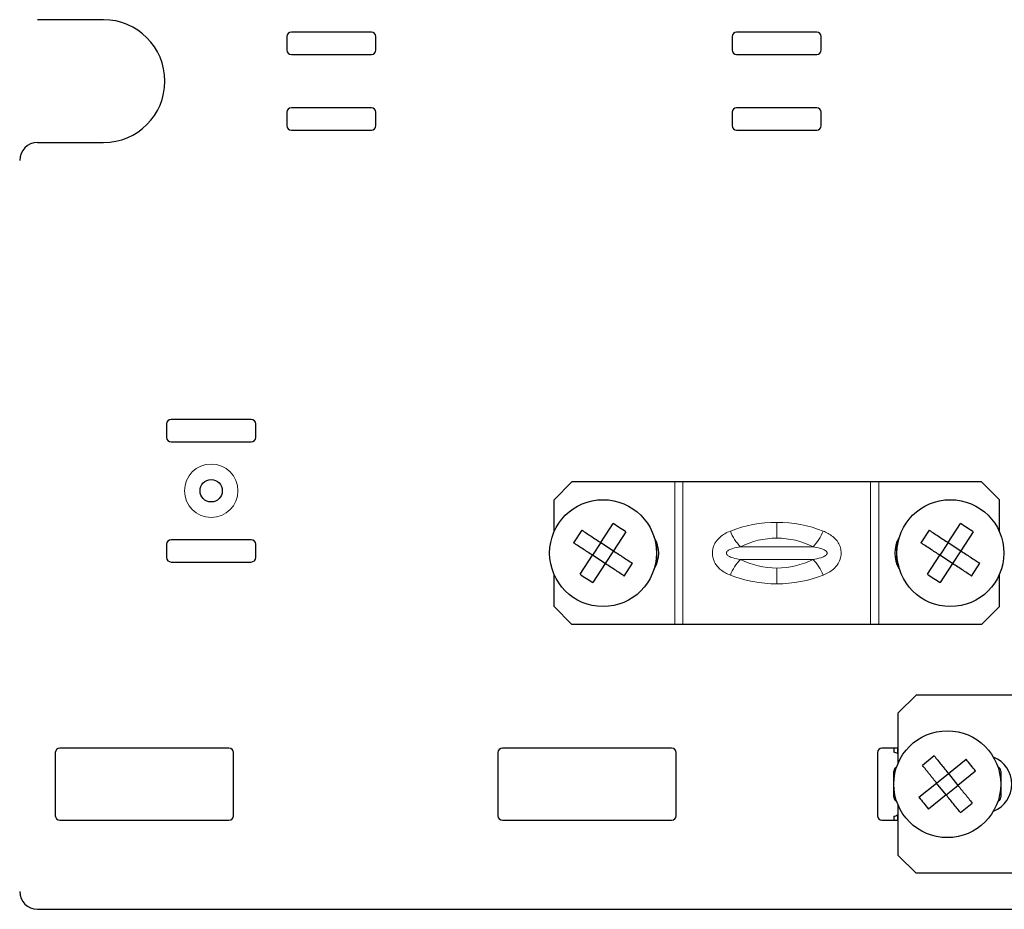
# Paper-space layout 'Blatt3' of a CAD drawing. Header units: millimetres. Extents: x 5 to 418, y 2 to 292.
# Tile 3 of 50: x 60 to 97, y 101 to 134. Entities that reach past the tile are written whole.
import ezdxf

# ---------------------------------------------------------------- set-up
doc = ezdxf.new("R2010")
doc.units = ezdxf.units.MM

psp = doc.layouts.new('Blatt3')

# ---------------------------------------------------------------- linework, layer by layer
at = {"color": 7, "linetype": 'Continuous', "lineweight": 25}
for p, q in [((62.8068, 134.0159), (60.3402, 134.0159)), ((72.8402, 133.5492), (69.8402, 133.5492)), ((89.5068, 133.5492), (86.5068, 133.5492)), ((69.6735, 133.3825), (69.6735, 132.8825)), ((73.0068, 132.8825), (73.0068, 133.3825)), ((86.3402, 133.3825), (86.3402, 132.8825)), ((89.6735, 132.8825), (89.6735, 133.3825)), ((69.8402, 132.7159), (72.8402, 132.7159)), ((86.5068, 132.7159), (89.5068, 132.7159)), ((69.6735, 130.5492), (69.6735, 130.0492)), ((72.8402, 130.7159), (69.8402, 130.7159)), ((73.0068, 130.0492), (73.0068, 130.5492)), ((86.3402, 130.5492), (86.3402, 130.0492)), ((89.5068, 130.7159), (86.5068, 130.7159)), ((89.6735, 130.0492), (89.6735, 130.5492)), ((69.8402, 129.8825), (72.8402, 129.8825)), ((86.5068, 129.8825), (89.5068, 129.8825)), ((60.3402, 129.4159), (62.8068, 129.4159)), ((68.3402, 119.0492), (65.3402, 119.0492)), ((65.1735, 118.8825), (65.1735, 118.3825)), ((68.5068, 118.3825), (68.5068, 118.8825)), ((65.3402, 118.2159), (68.3402, 118.2159)), ((80.3402, 116.7159), (79.6735, 116.0492)), ((84.188, 116.7159), (80.3402, 116.7159)), ((84.4935, 116.7159), (84.188, 116.7159)), ((91.5202, 116.7159), (84.4935, 116.7159)), ((91.8257, 116.7159), (91.5202, 116.7159)), ((95.6735, 116.7159), (91.8257, 116.7159)), ((96.3402, 116.0492), (95.6735, 116.7159)), ((79.6735, 114.8485), (79.6735, 116.0492)), ((96.3402, 114.8485), (96.3402, 116.0492)), ((81.4246, 114.4414), (81.8895, 115.1529)), ((94.4246, 114.4414), (94.8895, 115.1529)), ((80.713, 114.9063), (80.4031, 114.4319)), ((82.3639, 114.843), (81.899, 114.1314)), ((93.713, 114.9063), (93.4031, 114.4319)), ((95.3639, 114.843), (94.899, 114.1314)), ((65.1735, 114.3825), (65.1735, 113.8825)), ((68.3402, 114.5492), (65.3402, 114.5492)), ((68.5068, 113.8825), (68.5068, 114.3825)), ((81.4246, 114.4414), (81.1147, 113.967)), ((81.4246, 114.4414), (81.899, 114.1314)), ((83.5068, 114.4659), (83.5068, 113.6325)), ((92.5068, 113.6325), (92.5068, 114.4659)), ((94.4246, 114.4414), (94.1147, 113.967)), ((94.4246, 114.4414), (94.899, 114.1314)), ((80.6498, 113.2554), (81.1147, 113.967)), ((81.5891, 113.657), (81.1147, 113.967)), ((81.899, 114.1314), (81.5891, 113.657)), ((93.6498, 113.2554), (94.1147, 113.967)), ((94.5891, 113.657), (94.1147, 113.967)), ((94.899, 114.1314), (94.5891, 113.657)), ((65.3402, 113.7159), (68.3402, 113.7159)), ((81.5891, 113.657), (81.1242, 112.9454)), ((82.3007, 113.1921), (82.6106, 113.6665)), ((94.5891, 113.657), (94.1242, 112.9454)), ((95.3007, 113.1921), (95.6106, 113.6665)), ((79.6735, 112.0492), (79.6735, 113.2499)), ((96.3402, 112.0492), (96.3402, 113.2499)), ((79.6735, 112.0492), (80.3402, 111.3825)), ((95.6735, 111.3825), (96.3402, 112.0492)), ((84.188, 111.3825), (80.3402, 111.3825)), ((84.4935, 111.3825), (84.188, 111.3825)), ((91.5202, 111.3825), (84.4935, 111.3825)), ((91.8257, 111.3825), (91.5202, 111.3825)), ((95.6735, 111.3825), (91.8257, 111.3825)), ((93.2235, 108.7325), (92.5568, 108.0659)), ((97.682, 108.7325), (93.2235, 108.7325)), ((92.5568, 106.1985), (92.5568, 108.0659)), ((61.0068, 106.5825), (61.0068, 104.2159)), ((67.5068, 106.7492), (61.1735, 106.7492)), ((67.6735, 104.2159), (67.6735, 106.5825)), ((77.5735, 106.5825), (77.5735, 104.2159)), ((84.0735, 106.7492), (77.7402, 106.7492)), ((84.2402, 104.2159), (84.2402, 106.5825)), ((91.7735, 106.5825), (91.7735, 104.2159)), ((92.5568, 106.7492), (91.9402, 106.7492)), ((92.3902, 106.7492), (92.3902, 106.5973)), ((92.5402, 106.5367), (92.5402, 106.7492)), ((93.8995, 106.4594), (93.4583, 106.1037)), ((94.433, 105.7976), (95.0947, 106.331)), ((96.1341, 106.3783), (96.1406, 106.399)), ((92.3902, 104.9102), (92.3902, 105.8882)), ((92.4929, 106.0318), (92.4791, 106.0252)), ((93.9918, 105.442), (94.433, 105.7976)), ((94.433, 105.7976), (94.7886, 105.3564)), ((95.4504, 105.8898), (94.7886, 105.3564)), ((96.3013, 106.0252), (96.2875, 106.0318)), ((96.3902, 105.8882), (96.3902, 104.9102)), ((93.33, 104.9085), (93.9918, 105.442)), ((94.3474, 105.0008), (93.9918, 105.442)), ((94.3474, 105.0008), (94.7886, 105.3564)), ((92.4929, 104.7666), (92.4791, 104.7732)), ((94.3474, 105.0008), (93.6856, 104.4673)), ((94.8808, 104.339), (95.322, 104.6946)), ((96.2875, 104.7666), (96.3013, 104.7732)), ((92.5568, 102.7325), (92.5568, 104.5999)), ((96.1406, 104.3994), (96.1341, 104.4201)), ((61.1735, 104.0492), (67.5068, 104.0492)), ((77.7402, 104.0492), (84.0735, 104.0492)), ((91.9402, 104.0492), (92.5568, 104.0492)), ((92.3902, 104.201), (92.3902, 104.0492)), ((92.5402, 104.0492), (92.5402, 104.2617)), ((92.5568, 102.7325), (93.2235, 102.0659)), ((97.682, 102.0659), (93.2235, 102.0659)), ((60.3402, 100.7159), (115.6735, 100.7159))]:
    psp.add_line(p, q, dxfattribs=at)
at = {"color": 7, "linetype": 'Continuous', "lineweight": 18}
for p, q in [((84.188, 111.3825), (84.188, 116.7159)), ((84.4935, 111.3825), (84.4935, 116.7159)), ((91.5202, 111.3825), (91.5202, 116.7159)), ((91.8257, 111.3825), (91.8257, 116.7159)), ((88.0068, 114.6099), (88.0068, 115.1991)), ((86.6489, 114.2849), (89.3648, 114.2849)), ((86.6489, 113.8135), (89.3648, 113.8135)), ((88.0068, 113.4885), (88.0068, 112.8993))]:
    psp.add_line(p, q, dxfattribs=at)
psp.add_circle((66.8402, 116.3825), 1, dxfattribs=at)
at = {"color": 7, "linetype": 'Continuous', "lineweight": 25}
for centre, radius in [((66.8402, 116.3825), 0.4167), ((81.5068, 114.0492), 2), ((94.5068, 114.0492), 2), ((94.3902, 105.3992), 2)]:
    psp.add_circle(centre, radius, dxfattribs=at)
for centre, radius, start, end in [((62.8068, 131.7159), 2.3, 270, 90), ((69.8402, 133.3825), 0.1667, 90, 180), ((72.8402, 133.3825), 0.1667, 0, 90), ((86.5068, 133.3825), 0.1667, 90, 180), ((89.5068, 133.3825), 0.1667, 0, 90), ((69.8402, 132.8825), 0.1667, 180, 270), ((72.8402, 132.8825), 0.1667, 270, 0), ((86.5068, 132.8825), 0.1667, 180, 270), ((89.5068, 132.8825), 0.1667, 270, 0), ((69.8402, 130.5492), 0.1667, 90, 180), ((72.8402, 130.5492), 0.1667, 0, 90), ((86.5068, 130.5492), 0.1667, 90, 180), ((89.5068, 130.5492), 0.1667, 0, 90), ((69.8402, 130.0492), 0.1667, 180, 270), ((72.8402, 130.0492), 0.1667, 270, 0), ((86.5068, 130.0492), 0.1667, 180, 270), ((89.5068, 130.0492), 0.1667, 270, 0), ((60.3402, 128.7492), 0.6667, 90, 180), ((65.3402, 118.8825), 0.1667, 90, 180), ((68.3402, 118.8825), 0.1667, 0, 90), ((65.3402, 118.3825), 0.1667, 180, 270), ((68.3402, 118.3825), 0.1667, 270, 0), ((82.5068, 114.0492), 1.0833, 327.45282, 32.54718), ((93.5068, 114.0492), 1.0833, 147.45282, 212.54718), ((65.3402, 114.3825), 0.1667, 90, 180), ((68.3402, 114.3825), 0.1667, 0, 90), ((65.3402, 113.8825), 0.1667, 180, 270), ((68.3402, 113.8825), 0.1667, 270, 0), ((61.1735, 106.5825), 0.1667, 90, 180), ((67.5068, 106.5825), 0.1667, 0, 90), ((77.7402, 106.5825), 0.1667, 90, 180), ((84.0735, 106.5825), 0.1667, 0, 90), ((91.9402, 106.5825), 0.1667, 90, 180), ((92.3568, 106.2992), 0.3, 52.33011, 83.62063), ((95.7235, 105.3992), 1.0833, 291.28337, 68.71663), ((92.5402, 105.8882), 0.15, 114.04208, 180), ((96.2402, 105.8882), 0.15, 0, 65.95792), ((92.5402, 104.9102), 0.15, 180, 245.95792), ((96.2402, 104.9102), 0.15, 294.04208, 0), ((61.1735, 104.2159), 0.1667, 180, 270), ((67.5068, 104.2159), 0.1667, 270, 0), ((77.7402, 104.2159), 0.1667, 180, 270), ((84.0735, 104.2159), 0.1667, 270, 0), ((91.9402, 104.2159), 0.1667, 180, 270), ((92.3568, 104.4992), 0.3, 276.37937, 307.66989), ((60.3402, 101.3825), 0.6667, 180, 270)]:
    psp.add_arc(centre, radius, start, end, dxfattribs=at)
at = {"color": 7, "linetype": 'Continuous', "lineweight": 18}
for centre, radius, start, end in [((87.9414, 115.5277), 1.7931, 201.37553, 223.87636), ((88.0068, 111.6099), 3, 90, 116.91479), ((88.0068, 111.6099), 3, 63.08521, 90), ((88.0723, 115.5277), 1.7931, 316.12364, 338.62447), ((87.9414, 112.5707), 1.7931, 136.12364, 158.62447), ((88.0068, 116.4885), 3, 243.08521, 270), ((88.0068, 116.4885), 3, 270, 296.91479), ((88.0723, 112.5707), 1.7931, 21.37553, 43.87636)]:
    psp.add_arc(centre, radius, start, end, dxfattribs=at)
for centre, start_param, end_param in [((88.0068, 112.1991), 1.5707963, 2.0405481), ((88.0068, 112.1991), 1.1010446, 1.5707963), ((88.0068, 115.8993), 4.2426372, 4.712389), ((88.0068, 115.8993), 4.712389, 5.1821407)]:
    psp.add_ellipse(centre, major_axis=(3.8333, 0), ratio=0.7826087, start_param=start_param, end_param=end_param, dxfattribs=at)
at = {"color": 7, "linetype": 'Continuous', "lineweight": 25}
for points, knots in [([(82.3639, 114.843), (82.2851, 114.8945), (82.1269, 114.9978), (81.9688, 115.1012), (81.8895, 115.1529)], [0, 0, 0, 0, 0.49863245, 1, 1, 1, 1]), ([(95.3639, 114.843), (95.2851, 114.8945), (95.1269, 114.9978), (94.9688, 115.1012), (94.8895, 115.1529)], [0, 0, 0, 0, 0.49863245, 1, 1, 1, 1]), ([(80.713, 114.9063), (80.8292, 114.8304), (81.0629, 114.6777), (81.3036, 114.5204), (81.4246, 114.4414)], [0, 0, 0, 0, 0.4970528, 1, 1, 1, 1]), ([(93.713, 114.9063), (93.8292, 114.8304), (94.0629, 114.6777), (94.3036, 114.5204), (94.4246, 114.4414)], [0, 0, 0, 0, 0.49705285, 1, 1, 1, 1]), ([(81.1147, 113.967), (80.995, 114.0451), (80.7543, 114.2024), (80.5206, 114.3551), (80.4031, 114.4319)], [0, 0, 0, 0, 0.4970528, 1, 1, 1, 1]), ([(94.1147, 113.967), (93.995, 114.0451), (93.7543, 114.2024), (93.5206, 114.3551), (93.4031, 114.4319)], [0, 0, 0, 0, 0.4970528, 1, 1, 1, 1]), ([(81.899, 114.1314), (82.0187, 114.0533), (82.2594, 113.896), (82.4931, 113.7433), (82.6106, 113.6665)], [0, 0, 0, 0, 0.4970528, 1, 1, 1, 1]), ([(94.899, 114.1314), (95.0187, 114.0533), (95.2594, 113.896), (95.4931, 113.7433), (95.6106, 113.6665)], [0, 0, 0, 0, 0.4970528, 1, 1, 1, 1]), ([(82.3007, 113.1921), (82.1845, 113.268), (81.9508, 113.4207), (81.7101, 113.5779), (81.5891, 113.657)], [0, 0, 0, 0, 0.4970528, 1, 1, 1, 1]), ([(95.3007, 113.1921), (95.1845, 113.268), (94.9508, 113.4207), (94.7101, 113.5779), (94.5891, 113.657)], [0, 0, 0, 0, 0.4970528, 1, 1, 1, 1]), ([(80.6498, 113.2554), (80.7286, 113.2039), (80.8868, 113.1005), (81.0449, 112.9972), (81.1242, 112.9454)], [0, 0, 0, 0, 0.4986324, 1, 1, 1, 1]), ([(93.6498, 113.2554), (93.7286, 113.2039), (93.8868, 113.1005), (94.0449, 112.9972), (94.1242, 112.9454)], [0, 0, 0, 0, 0.4986324, 1, 1, 1, 1]), ([(92.5568, 106.5227), (92.5553, 106.5241), (92.5507, 106.5283), (92.5445, 106.5333), (92.5406, 106.5363), (92.5403, 106.5366), (92.5402, 106.5367)], [0, 0, 0, 0, 0.1659867, 0.5038506, 0.8438795, 1, 1, 1, 1]), ([(93.8995, 106.4594), (93.9866, 106.3513), (94.1618, 106.134), (94.3422, 105.9102), (94.433, 105.7976)], [0, 0, 0, 0, 0.49705285, 1, 1, 1, 1]), ([(95.4504, 105.8898), (95.3913, 105.9632), (95.2727, 106.1102), (95.1542, 106.2573), (95.0947, 106.331)], [0, 0, 0, 0, 0.4986324, 1, 1, 1, 1]), ([(93.9918, 105.442), (93.9021, 105.5532), (93.7216, 105.7771), (93.5465, 105.9944), (93.4583, 106.1037)], [0, 0, 0, 0, 0.4970528, 1, 1, 1, 1]), ([(94.7886, 105.3564), (94.8783, 105.2451), (95.0587, 105.0213), (95.2339, 104.8039), (95.322, 104.6946)], [0, 0, 0, 0, 0.4970528, 1, 1, 1, 1]), ([(93.33, 104.9085), (93.3891, 104.8352), (93.5077, 104.6881), (93.6262, 104.5411), (93.6856, 104.4673)], [0, 0, 0, 0, 0.4986324, 1, 1, 1, 1]), ([(94.8808, 104.339), (94.7938, 104.447), (94.6186, 104.6643), (94.4382, 104.8882), (94.3474, 105.0008)], [0, 0, 0, 0, 0.4970528, 1, 1, 1, 1]), ([(92.5402, 104.2617), (92.5405, 104.262), (92.5412, 104.2625), (92.5462, 104.2665), (92.5516, 104.2708), (92.5556, 104.2746), (92.5568, 104.2757)], [0, 0, 0, 0, 0.2842036, 0.5676746, 0.8677949, 1, 1, 1, 1])]:
    psp.add_open_spline(points, degree=3, knots=knots, dxfattribs=at)
at = {"color": 7, "linetype": 'Continuous', "lineweight": 18}
for points, knots in [([(86.2716, 113.2242), (86.2083, 113.2518), (86.0805, 113.3074), (85.9238, 113.4123), (85.7974, 113.5306), (85.7139, 113.6421), (85.6566, 113.7528), (85.6221, 113.8507), (85.6015, 113.9527), (85.5949, 114.0563), (85.6021, 114.1443), (85.6199, 114.2374), (85.6508, 114.3344), (85.7092, 114.4486), (85.7872, 114.5544), (85.9033, 114.6699), (86.0626, 114.7823), (86.2014, 114.8433), (86.2716, 114.8741)], [0, 0, 0, 0, 0.0938126, 0.1892522, 0.2584921, 0.3295225, 0.3740919, 0.4197059, 0.4601015, 0.5024096, 0.5461652, 0.5676976, 0.6195818, 0.6733743, 0.7330462, 0.7941029, 0.895739, 1, 1, 1, 1]), ([(89.7421, 114.8741), (89.8678, 114.8149), (90.0867, 114.7119), (90.2982, 114.4788), (90.3845, 114.2828), (90.4193, 114.1114), (90.418, 113.9873), (90.3857, 113.8186), (90.3082, 113.6364), (90.0958, 113.3928), (89.8788, 113.2894), (89.7421, 113.2242)], [0, 0, 0, 0, 0.1893667, 0.3295651, 0.4197396, 0.4602535, 0.5462074, 0.5678028, 0.6733359, 0.7940954, 1, 1, 1, 1]), ([(86.6489, 114.2849), (86.5514, 114.2687), (86.4051, 114.2444), (86.2486, 114.1867), (86.1759, 114.1413), (86.1418, 114.1089), (86.1237, 114.0748), (86.1195, 114.0458), (86.1268, 114.0153), (86.15, 113.9792), (86.227, 113.9177), (86.3985, 113.8558), (86.5553, 113.8293), (86.6489, 113.8135)], [0, 0, 0, 0, 0.24342876, 0.3653335, 0.41027766, 0.45551868, 0.47954137, 0.50377084, 0.52510624, 0.55474034, 0.60726807, 0.76576502, 1, 1, 1, 1]), ([(89.3648, 113.8135), (89.4623, 113.8297), (89.6086, 113.854), (89.7651, 113.9117), (89.8378, 113.957), (89.8719, 113.9895), (89.89, 114.0236), (89.8942, 114.0526), (89.8869, 114.0831), (89.8637, 114.1192), (89.7867, 114.1806), (89.6152, 114.2426), (89.4584, 114.2691), (89.3648, 114.2849)], [0, 0, 0, 0, 0.24342876, 0.3653335, 0.41027766, 0.45551868, 0.47954137, 0.50377084, 0.52510624, 0.55474034, 0.60726807, 0.76576502, 1, 1, 1, 1])]:
    psp.add_open_spline(points, degree=3, knots=knots, dxfattribs=at)

doc.saveas('drawing.dxf')
